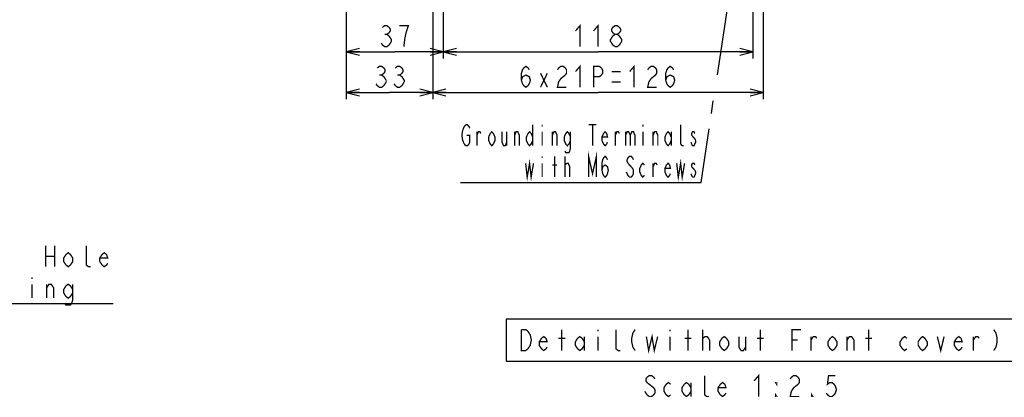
# Model space of a CAD drawing. Extents: x 28 to 410, y 33 to 287.
# Tile 16 of 41: x 173 to 323, y 34 to 91. Entities that reach past the tile are written whole.
import ezdxf

# ---------------------------------------------------------------- set-up
doc = ezdxf.new("R2010")
doc.units = 0
doc.header["$LTSCALE"] = 23.1
doc.layers.get('0').update_dxf_attribs({"linetype": 'CONTINUOUS'})
doc.layers.add('ALL_DIM', color=7, linetype='CONTINUOUS')
doc.layers.add('ALL_NOTE', color=7, linetype='CONTINUOUS')
doc.dimstyles.get("Standard").update_dxf_attribs({"dimtxt": 2.5, "dimasz": 2.5, "dimexe": 1.25, "dimexo": 0.625, "dimtad": 1, "dimcen": 2.5, "dimazin": 3, "dimtfac": 1, "dimtmove": 0, "dimatfit": 3})

# ---------------------------------------------------------------- blocks, each defined once
blk = doc.blocks.new('_OPEN')
at = {"color": 0, "linetype": 'BYBLOCK'}
for p, q in [((0, 0), (-1, 0.25)), ((-1, -0.25), (0, 0)), ((-1, 0), (0, 0))]:
    blk.add_line(p, q, dxfattribs=at)
blk = doc.blocks.new('*D21')
at = {"layer": 'ALL_DIM', "color": 2, "linetype": 'CONTINUOUS'}
for p, q in [((235.75, 140.03), (235.75, 133.99)), ((235.75, 130.74), (235.75, 79.37)), ((222.55, 108.03), (222.55, 79.37)), ((222.55, 80.37), (229.15, 80.37)), ((235.75, 80.37), (229.15, 80.37))]:
    blk.add_line(p, q, dxfattribs=at)
at = {"layer": 'ALL_DIM', "color": 2, "linetype": 'CONTINUOUS', "xscale": 2, "yscale": 2, "zscale": 2, "rotation": 180}
blk.add_blockref('_OPEN', (222.55, 80.37), dxfattribs=at)
at = {"layer": 'ALL_DIM', "color": 2, "linetype": 'CONTINUOUS', "xscale": 2, "yscale": 2, "zscale": 2}
blk.add_blockref('_OPEN', (235.75, 80.37), dxfattribs=at)
blk = doc.blocks.new('*D22')
at = {"layer": 'ALL_DIM', "color": 2, "linetype": 'CONTINUOUS'}
for p, q in [((235.75, 140.03), (235.75, 134.01)), ((286.15, 140.03), (286.15, 133.77)), ((235.75, 130.77), (235.75, 79.37)), ((286.15, 130.73), (286.15, 79.37)), ((235.75, 80.37), (260.95, 80.37)), ((286.15, 80.37), (260.95, 80.37))]:
    blk.add_line(p, q, dxfattribs=at)
at = {"layer": 'ALL_DIM', "color": 2, "linetype": 'CONTINUOUS', "xscale": 2, "yscale": 2, "zscale": 2, "rotation": 180}
blk.add_blockref('_OPEN', (235.75, 80.37), dxfattribs=at)
at = {"layer": 'ALL_DIM', "color": 2, "linetype": 'CONTINUOUS', "xscale": 2, "yscale": 2, "zscale": 2}
blk.add_blockref('_OPEN', (286.15, 80.37), dxfattribs=at)
blk = doc.blocks.new('*D23')
at = {"layer": 'ALL_DIM', "color": 2, "linetype": 'CONTINUOUS'}
for p, q in [((237.35, 114.83), (237.35, 85.58)), ((284.55, 114.83), (284.55, 85.58)), ((237.35, 86.58), (260.95, 86.58)), ((284.55, 86.58), (260.95, 86.58))]:
    blk.add_line(p, q, dxfattribs=at)
at = {"layer": 'ALL_DIM', "color": 2, "linetype": 'CONTINUOUS', "xscale": 2, "yscale": 2, "zscale": 2, "rotation": 180}
blk.add_blockref('_OPEN', (237.35, 86.58), dxfattribs=at)
at = {"layer": 'ALL_DIM', "color": 2, "linetype": 'CONTINUOUS', "xscale": 2, "yscale": 2, "zscale": 2}
blk.add_blockref('_OPEN', (284.55, 86.58), dxfattribs=at)
blk = doc.blocks.new('*D24')
at = {"layer": 'ALL_DIM', "color": 2, "linetype": 'CONTINUOUS'}
for p, q in [((237.35, 114.83), (237.35, 85.58)), ((222.55, 108.03), (222.55, 85.58)), ((222.55, 86.58), (229.95, 86.58)), ((237.35, 86.58), (229.95, 86.58))]:
    blk.add_line(p, q, dxfattribs=at)
at = {"layer": 'ALL_DIM', "color": 2, "linetype": 'CONTINUOUS', "xscale": 2, "yscale": 2, "zscale": 2, "rotation": 180}
blk.add_blockref('_OPEN', (222.55, 86.58), dxfattribs=at)
at = {"layer": 'ALL_DIM', "color": 2, "linetype": 'CONTINUOUS', "xscale": 2, "yscale": 2, "zscale": 2}
blk.add_blockref('_OPEN', (237.35, 86.58), dxfattribs=at)

msp = doc.modelspace()

# ---------------------------------------------------------------- linework, layer by layer
at = {"layer": 'ALL_DIM', "color": 2, "linetype": 'CONTINUOUS', "const_width": 0.2}
for points in [[(228.059, 90.31), (228.403, 90.577), (228.747, 90.577), (229.091, 90.31), (229.263, 90.044), (229.263, 89.777), (229.091, 89.51), (228.747, 89.244), (229.091, 88.977), (229.263, 88.71), (229.435, 88.444), (229.435, 88.177)], [(231.327, 87.377), (231.499, 88.71), (231.671, 89.51), (231.843, 90.044), (232.015, 90.577), (230.639, 90.577)], [(257.511, 89.777), (258.199, 90.577), (258.199, 87.377)], [(260.263, 89.777), (260.951, 90.577), (260.951, 87.377)], [(263.531, 89.244), (263.187, 89.51), (263.015, 89.777), (263.015, 90.044), (263.187, 90.31), (263.531, 90.577), (263.875, 90.577), (264.219, 90.31), (264.391, 90.044), (264.391, 89.777), (264.219, 89.51), (263.875, 89.244)], [(228.403, 89.244), (228.747, 89.244)], [(263.531, 87.377), (263.187, 87.644), (263.015, 87.91), (262.843, 88.177), (262.843, 88.444), (263.187, 88.977)], [(263.187, 88.977), (263.531, 89.244), (263.875, 89.244), (264.219, 88.977), (264.391, 88.71), (264.563, 88.444), (264.563, 88.177)], [(229.435, 88.177), (229.091, 87.644), (228.747, 87.377), (228.403, 87.377), (228.059, 87.644), (227.887, 87.91)], [(264.563, 88.177), (264.219, 87.644), (263.875, 87.377), (263.531, 87.377)], [(227.259, 84.102), (227.603, 84.368), (227.947, 84.368), (228.291, 84.102), (228.463, 83.835), (228.463, 83.568), (228.291, 83.302), (227.947, 83.035), (228.291, 82.769), (228.463, 82.502), (228.635, 82.235), (228.635, 81.969), (228.291, 81.435)], [(230.011, 84.102), (230.355, 84.368), (230.699, 84.368), (231.043, 84.102), (231.215, 83.835), (231.215, 83.568), (231.043, 83.302), (230.699, 83.035), (231.043, 82.769), (231.215, 82.502), (231.387, 82.235), (231.387, 81.969)], [(249.255, 82.235), (249.427, 82.769), (249.943, 83.035), (250.459, 82.769), (250.631, 82.235), (250.459, 81.702), (250.287, 81.435), (249.943, 81.168), (249.599, 81.435), (249.427, 81.702), (249.255, 82.235), (249.255, 83.302), (249.427, 83.835), (249.599, 84.102), (249.943, 84.368), (250.287, 84.102), (250.459, 83.835)], [(254.759, 83.835), (254.931, 84.102), (255.275, 84.368), (255.619, 84.368), (255.963, 84.102), (256.135, 83.835), (256.135, 83.302), (255.963, 83.035)], [(257.511, 83.568), (258.199, 84.368), (258.199, 81.168)], [(260.263, 81.168), (260.263, 84.368), (261.123, 84.368), (261.467, 84.102), (261.639, 83.835), (261.639, 83.302), (261.467, 83.035), (261.123, 82.769), (260.263, 82.769)], [(265.767, 83.568), (266.455, 84.368), (266.455, 81.168)], [(268.519, 83.835), (268.691, 84.102), (269.035, 84.368), (269.379, 84.368), (269.723, 84.102), (269.895, 83.835), (269.895, 83.302), (269.723, 83.035)], [(271.271, 82.235), (271.443, 82.769), (271.959, 83.035), (272.475, 82.769), (272.647, 82.235), (272.475, 81.702), (272.303, 81.435), (271.959, 81.168), (271.615, 81.435), (271.443, 81.702), (271.271, 82.235), (271.271, 83.302), (271.443, 83.835), (271.615, 84.102), (271.959, 84.368), (272.303, 84.102), (272.475, 83.835)], [(227.603, 83.035), (227.947, 83.035)], [(230.355, 83.035), (230.699, 83.035)], [(252.179, 83.302), (253.211, 81.168)], [(252.179, 81.168), (253.211, 83.302)], [(255.963, 83.035), (255.275, 82.502), (254.931, 81.969), (254.759, 81.168), (256.135, 81.168)], [(263.015, 83.568), (264.391, 83.568)], [(269.723, 83.035), (269.035, 82.502), (268.691, 81.969), (268.519, 81.168), (269.895, 81.168)], [(228.291, 81.435), (227.947, 81.168), (227.603, 81.168), (227.259, 81.435), (227.087, 81.702)], [(231.387, 81.969), (231.043, 81.435), (230.699, 81.168), (230.355, 81.168), (230.011, 81.435), (229.839, 81.702)], [(263.015, 81.969), (264.391, 81.969)]]:
    msp.add_lwpolyline(points, dxfattribs=at)
at = {"layer": 'ALL_NOTE', "color": 2, "linetype": 'CONTINUOUS'}
for p, q in [((283.666, 113.598), (279.122, 83.074)), ((278.241, 77.155), (278.527, 79.078)), ((276.675, 66.636), (277.894, 74.826)), ((239.945, 66.636), (276.675, 66.636)), ((129.228, 48.155), (187.02, 48.155))]:
    msp.add_line(p, q, dxfattribs=at)
at = {"layer": 'ALL_NOTE', "color": 2, "linetype": 'CONTINUOUS', "const_width": 0.2}
for points in [[(240.305, 74.636), (240.545, 75.17), (240.785, 75.436), (241.025, 75.436), (241.265, 75.17), (241.385, 74.903)], [(250.985, 75.436), (250.985, 72.236)], [(252.425, 75.436), (252.425, 75.17)], [(259.505, 75.436), (260.705, 75.436)], [(260.105, 75.436), (260.105, 72.236)], [(267.785, 75.436), (267.785, 75.17)], [(274.025, 72.236), (273.785, 72.236), (273.545, 72.503), (273.545, 75.436)], [(240.545, 72.503), (240.305, 73.036), (240.185, 73.836), (240.305, 74.636)], [(240.905, 73.836), (241.385, 73.836), (241.385, 72.77), (241.265, 72.503), (241.025, 72.236), (240.785, 72.236), (240.545, 72.503)], [(242.465, 72.236), (242.465, 74.37)], [(242.465, 73.836), (242.705, 74.37), (242.945, 74.37), (243.065, 74.103)], [(245.225, 73.036), (244.985, 72.503), (244.745, 72.236), (244.505, 72.503), (244.265, 73.036), (244.265, 73.57), (244.505, 74.103), (244.745, 74.37), (244.985, 74.103), (245.225, 73.57), (245.225, 73.036)], [(246.305, 74.37), (246.305, 72.77), (246.545, 72.236), (246.785, 72.236), (247.025, 72.77)], [(247.025, 74.37), (247.025, 72.236)], [(248.225, 72.236), (248.225, 74.37)], [(248.225, 73.836), (248.465, 74.37), (248.705, 74.37), (248.945, 73.836), (248.945, 72.236)], [(250.985, 73.036), (250.745, 72.503), (250.505, 72.236), (250.265, 72.503), (250.025, 73.036), (250.025, 73.57), (250.265, 74.103), (250.505, 74.37), (250.745, 74.103), (250.985, 73.57)], [(252.425, 74.37), (252.425, 72.236)], [(253.985, 72.236), (253.985, 74.37)], [(253.985, 73.836), (254.225, 74.37), (254.465, 74.37), (254.705, 73.836), (254.705, 72.236)], [(256.745, 73.036), (256.505, 72.503), (256.265, 72.236), (256.025, 72.503), (255.785, 73.036), (255.785, 73.57), (256.025, 74.103), (256.265, 74.37), (256.505, 74.103), (256.745, 73.57)], [(256.745, 74.37), (256.745, 71.97), (256.625, 71.436), (256.505, 71.17), (256.025, 71.17), (255.905, 71.436)], [(262.385, 72.77), (262.265, 72.503), (262.025, 72.236), (261.785, 72.503), (261.545, 73.036), (261.545, 73.57), (261.785, 74.103), (262.025, 74.37), (262.265, 74.103), (262.385, 73.57), (261.545, 73.57)], [(263.585, 72.236), (263.585, 74.37)], [(263.585, 73.836), (263.825, 74.37), (264.065, 74.37), (264.185, 74.103)], [(265.145, 74.37), (265.145, 72.236)], [(265.145, 73.836), (265.385, 74.37), (265.625, 74.37), (265.865, 73.836), (265.865, 72.236)], [(265.865, 73.836), (266.105, 74.37), (266.345, 74.37), (266.585, 73.836), (266.585, 72.236)], [(267.785, 74.37), (267.785, 72.236)], [(269.345, 72.236), (269.345, 74.37)], [(269.345, 73.836), (269.585, 74.37), (269.825, 74.37), (270.065, 73.836), (270.065, 72.236)], [(272.105, 73.036), (271.865, 72.503), (271.625, 72.236), (271.385, 72.503), (271.145, 73.036), (271.145, 73.57), (271.385, 74.103), (271.625, 74.37), (271.865, 74.103), (272.105, 73.57)], [(272.105, 74.37), (272.105, 72.236)], [(275.225, 73.836), (275.705, 73.303), (275.825, 73.036), (275.825, 72.77), (275.705, 72.503), (275.585, 72.236), (275.345, 72.236), (275.225, 72.503), (275.105, 72.77)], [(275.705, 74.103), (275.585, 74.37), (275.345, 74.37), (275.225, 74.103), (275.225, 73.836)], [(252.425, 70.636), (252.425, 70.37)], [(254.345, 67.436), (254.345, 70.636)], [(255.905, 67.436), (255.905, 70.636)], [(259.505, 67.436), (259.505, 70.636), (260.105, 67.97), (260.705, 70.636), (260.705, 67.436)], [(261.545, 68.503), (261.665, 69.036), (262.025, 69.303), (262.385, 69.036), (262.505, 68.503), (262.385, 67.97), (262.265, 67.703), (262.025, 67.436), (261.785, 67.703), (261.665, 67.97), (261.545, 68.503), (261.545, 69.57), (261.665, 70.103), (261.785, 70.37), (262.025, 70.636), (262.265, 70.37), (262.385, 70.103)], [(266.345, 70.103), (266.225, 70.37), (265.985, 70.636), (265.745, 70.636), (265.505, 70.37), (265.385, 70.103), (265.385, 69.836), (265.505, 69.57)], [(249.905, 69.57), (250.145, 67.436), (250.505, 69.57), (250.745, 67.436), (251.105, 69.57)], [(252.425, 69.57), (252.425, 67.436)], [(253.985, 69.303), (254.705, 69.303)], [(255.905, 69.303), (256.145, 69.57)], [(256.145, 69.57), (256.385, 69.57), (256.625, 69.036), (256.625, 67.436)], [(265.505, 69.57), (266.225, 68.77)], [(268.025, 67.703), (267.785, 67.436), (267.545, 67.703), (267.305, 68.236), (267.305, 68.77), (267.545, 69.303), (267.785, 69.57), (268.025, 69.303)], [(269.345, 67.436), (269.345, 69.57)], [(269.345, 69.036), (269.585, 69.57), (269.825, 69.57), (269.945, 69.303)], [(271.985, 67.97), (271.865, 67.703), (271.625, 67.436), (271.385, 67.703), (271.145, 68.236), (271.145, 68.77), (271.385, 69.303), (271.625, 69.57), (271.865, 69.303), (271.985, 68.77), (271.145, 68.77)], [(272.945, 69.57), (273.185, 67.436), (273.545, 69.57), (273.785, 67.436), (274.145, 69.57)], [(275.705, 69.303), (275.585, 69.57), (275.345, 69.57), (275.225, 69.303), (275.225, 69.036)], [(275.225, 69.036), (275.705, 68.503), (275.825, 68.236), (275.825, 67.97)], [(266.225, 68.77), (266.345, 68.503), (266.345, 67.97), (266.225, 67.703), (265.985, 67.436), (265.745, 67.436), (265.505, 67.703), (265.265, 68.236)], [(275.345, 67.436), (275.105, 67.97)], [(275.825, 67.97), (275.585, 67.436), (275.345, 67.436)], [(176.7, 56.955), (176.7, 53.755)], [(178.076, 56.955), (178.076, 53.755)], [(180.828, 54.555), (180.484, 54.022), (180.14, 53.755), (179.796, 54.022), (179.452, 54.555), (179.452, 55.089), (179.796, 55.622), (180.14, 55.889), (180.484, 55.622), (180.828, 55.089), (180.828, 54.555)], [(183.58, 53.755), (183.236, 53.755), (182.892, 54.022), (182.892, 56.955)], [(186.16, 54.289), (185.988, 54.022), (185.644, 53.755), (185.3, 54.022), (184.956, 54.555), (184.956, 55.089), (185.3, 55.622), (185.644, 55.889), (185.988, 55.622), (186.16, 55.089), (184.956, 55.089)], [(176.7, 55.355), (178.076, 55.355)], [(174.636, 52.155), (174.636, 51.889)], [(174.636, 51.089), (174.636, 48.955)], [(176.872, 48.955), (176.872, 51.089)], [(176.872, 50.555), (177.216, 51.089), (177.56, 51.089), (177.904, 50.555), (177.904, 48.955)], [(180.828, 49.755), (180.484, 49.222), (180.14, 48.955), (179.796, 49.222), (179.452, 49.755), (179.452, 50.289), (179.796, 50.822), (180.14, 51.089), (180.484, 50.822), (180.828, 50.289)], [(180.828, 51.089), (180.828, 48.689), (180.656, 48.155), (180.484, 47.889), (179.796, 47.889), (179.624, 48.155)], [(249.228, 44.155), (249.916, 44.155), (250.26, 43.888), (250.432, 43.622), (250.604, 43.355), (250.776, 42.555), (250.604, 41.755), (250.26, 41.222)], [(250.26, 41.222), (249.916, 40.955), (249.228, 40.955), (249.228, 44.155)], [(255.42, 40.955), (255.42, 44.155)], [(260.924, 44.155), (260.924, 43.888)], [(264.364, 40.955), (264.02, 40.955), (263.676, 41.222), (263.676, 44.155)], [(266.6, 44.155), (266.256, 43.622), (266.084, 42.822), (266.084, 42.288), (266.256, 41.488), (266.6, 40.955)], [(268.32, 43.088), (268.664, 40.955), (269.18, 43.088), (269.524, 40.955), (270.04, 43.088)], [(271.932, 44.155), (271.932, 43.888)], [(274.684, 40.955), (274.684, 44.155)], [(276.92, 40.955), (276.92, 44.155)], [(285.692, 40.955), (285.692, 44.155)], [(290.508, 40.955), (290.508, 44.155), (291.884, 44.155)], [(302.204, 40.955), (302.204, 44.155)], [(321.296, 44.155), (321.64, 43.622), (321.812, 42.822), (321.812, 42.288), (321.64, 41.488), (321.296, 40.955)], [(253.184, 41.488), (253.012, 41.222), (252.668, 40.955), (252.324, 41.222), (251.98, 41.755), (251.98, 42.288), (252.324, 42.822), (252.668, 43.088), (253.012, 42.822), (253.184, 42.288), (251.98, 42.288)], [(254.904, 42.822), (255.936, 42.822)], [(258.86, 41.755), (258.516, 41.222), (258.172, 40.955), (257.828, 41.222), (257.484, 41.755), (257.484, 42.288), (257.828, 42.822), (258.172, 43.088), (258.516, 42.822), (258.86, 42.288)], [(258.86, 43.088), (258.86, 40.955)], [(260.924, 43.088), (260.924, 40.955)], [(271.932, 43.088), (271.932, 40.955)], [(274.168, 42.822), (275.2, 42.822)], [(276.92, 42.822), (277.264, 43.088)], [(277.264, 43.088), (277.608, 43.088), (277.952, 42.555), (277.952, 40.955)], [(280.876, 41.755), (280.532, 41.222), (280.188, 40.955), (279.844, 41.222), (279.5, 41.755), (279.5, 42.288), (279.844, 42.822), (280.188, 43.088), (280.532, 42.822), (280.876, 42.288), (280.876, 41.755)], [(282.424, 43.088), (282.424, 41.488), (282.768, 40.955), (283.112, 40.955), (283.456, 41.488)], [(283.456, 43.088), (283.456, 40.955)], [(285.176, 42.822), (286.208, 42.822)], [(290.508, 42.555), (291.368, 42.555)], [(293.432, 40.955), (293.432, 43.088)], [(293.432, 42.555), (293.776, 43.088), (294.12, 43.088), (294.292, 42.822)], [(297.388, 41.755), (297.044, 41.222), (296.7, 40.955), (296.356, 41.222), (296.012, 41.755), (296.012, 42.288), (296.356, 42.822), (296.7, 43.088), (297.044, 42.822), (297.388, 42.288), (297.388, 41.755)], [(298.936, 40.955), (298.936, 43.088)], [(298.936, 42.555), (299.28, 43.088), (299.624, 43.088), (299.968, 42.555), (299.968, 40.955)], [(301.688, 42.822), (302.72, 42.822)], [(308.052, 41.222), (307.708, 40.955), (307.364, 41.222), (307.02, 41.755), (307.02, 42.288), (307.364, 42.822), (307.708, 43.088), (308.052, 42.822)], [(311.148, 41.755), (310.804, 41.222), (310.46, 40.955), (310.116, 41.222), (309.772, 41.755), (309.772, 42.288), (310.116, 42.822), (310.46, 43.088), (310.804, 42.822), (311.148, 42.288), (311.148, 41.755)], [(312.696, 43.088), (313.212, 40.955), (313.728, 43.088)], [(316.48, 41.488), (316.308, 41.222), (315.964, 40.955), (315.62, 41.222), (315.276, 41.755), (315.276, 42.288), (315.62, 42.822), (315.964, 43.088), (316.308, 42.822), (316.48, 42.288), (315.276, 42.288)], [(318.2, 40.955), (318.2, 43.088)], [(318.2, 42.555), (318.544, 43.088), (318.888, 43.088), (319.06, 42.822)], [(268.415, 36.066), (269.447, 35.266), (269.619, 34.999), (269.619, 34.466), (269.447, 34.199), (269.103, 33.933), (268.759, 33.933), (268.415, 34.199), (268.243, 34.466), (268.071, 34.733)], [(269.619, 36.599), (269.447, 36.866), (269.103, 37.133), (268.759, 37.133), (268.415, 36.866), (268.243, 36.599), (268.243, 36.333), (268.415, 36.066)], [(272.027, 34.199), (271.683, 33.933), (271.339, 34.199), (270.995, 34.733), (270.995, 35.266), (271.339, 35.799), (271.683, 36.066), (272.027, 35.799)], [(275.123, 34.733), (274.779, 34.199), (274.435, 33.933), (274.091, 34.199), (273.747, 34.733), (273.747, 35.266), (274.091, 35.799), (274.435, 36.066), (274.779, 35.799), (275.123, 35.266)], [(275.123, 36.066), (275.123, 33.933)], [(277.875, 33.933), (277.531, 33.933), (277.187, 34.199), (277.187, 37.133)], [(280.455, 34.466), (280.283, 34.199), (279.939, 33.933), (279.595, 34.199), (279.251, 34.733), (279.251, 35.266), (279.595, 35.799), (279.939, 36.066), (280.283, 35.799), (280.455, 35.266), (279.251, 35.266)], [(284.755, 36.333), (285.443, 37.133), (285.443, 33.933)], [(288.195, 36.066), (288.195, 35.799), (288.023, 36.066), (288.195, 36.066)], [(290.259, 36.599), (290.431, 36.866), (290.775, 37.133), (291.119, 37.133), (291.463, 36.866), (291.635, 36.599), (291.635, 36.066), (291.463, 35.799), (291.119, 35.533), (290.775, 35.266), (290.431, 34.733), (290.259, 33.933), (291.635, 33.933)], [(297.139, 37.133), (296.107, 37.133), (295.935, 35.799), (296.279, 36.066), (296.623, 36.066), (296.967, 35.799), (297.139, 35.533), (297.311, 34.999), (297.139, 34.466), (296.967, 34.199), (296.623, 33.933), (296.279, 33.933), (295.935, 34.199), (295.763, 34.466)], [(288.195, 33.933), (288.023, 33.933), (288.023, 34.199), (288.195, 33.933)], [(293.699, 33.933), (293.527, 33.933), (293.527, 34.199), (293.699, 33.933)]]:
    msp.add_lwpolyline(points, dxfattribs=at)
at = {"layer": 'ALL_NOTE', "color": 2, "linetype": 'CONTINUOUS'}
msp.add_lwpolyline([(246.94, 39.355), (324.444, 39.355), (324.444, 45.755), (246.94, 45.755), (246.94, 39.355)], dxfattribs=at)

# ---------------------------------------------------------------- dimensions: what is measured, and where the dimension line sits
at = {"layer": 'ALL_DIM', "color": 2, "linetype": 'CONTINUOUS'}
for base, p1, p2, picture, middle in [((235.751, 80.368), (222.551, 108.029), (235.751, 140.029), '*D21', (226.399, 81.168)), ((286.151, 80.368), (235.751, 140.029), (286.151, 140.029), '*D22', (248.567, 81.168)), ((237.351, 86.577), (222.551, 108.029), (237.351, 114.829), '*D24', (227.199, 87.377)), ((284.551, 86.577), (237.351, 114.829), (284.551, 114.829), '*D23', (256.823, 87.377))]:
    dim = msp.add_linear_dim(base=base, p1=p1, p2=p2, dimstyle='Standard', dxfattribs=at)
    dim.commit()
    dim.dimension.update_dxf_attribs({"geometry": picture, "text_midpoint": middle, "dimtype": 128})

doc.saveas('drawing.dxf')
